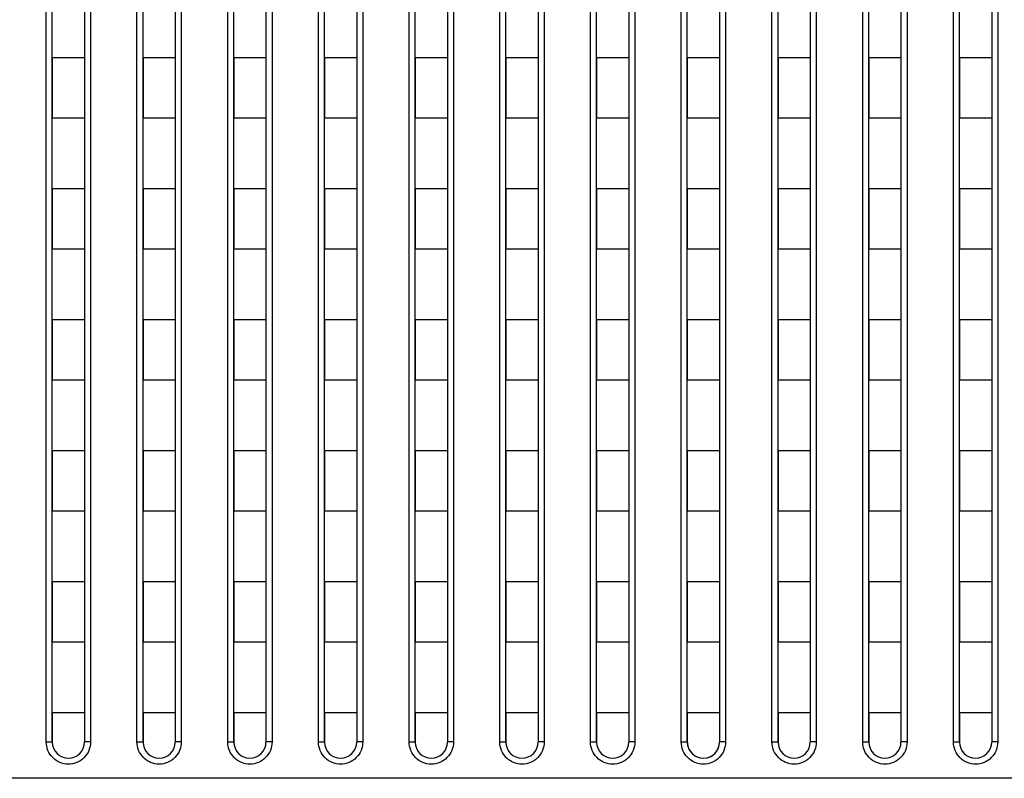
# Model space of a CAD drawing. Header units: millimetres. Extents: x -6054 to 364, y -1866 to 3094.
# Tile 203 of 256: x -3403 to -3354, y 827 to 865. Entities that reach past the tile are written whole.
import ezdxf

# ---------------------------------------------------------------- set-up
doc = ezdxf.new("R2010")
doc.units = ezdxf.units.MM
doc.header["$LTSCALE"] = 65.395
doc.layers.get('0').update_dxf_attribs({"linetype": 'CONTINUOUS'})

msp = doc.modelspace()

# ---------------------------------------------------------------- linework, layer by layer
at = {"linetype": 'Continuous'}
for p, q in [((-3401.523, 828.726), (-3401.523, 900.382)), ((-3401.223, 828.718), (-3401.223, 900.184)), ((-3399.623, 900.184), (-3399.623, 828.718)), ((-3399.323, 900.382), (-3399.323, 828.726)), ((-3397.023, 828.726), (-3397.023, 900.382)), ((-3396.723, 828.718), (-3396.723, 900.184)), ((-3395.123, 900.184), (-3395.123, 828.718)), ((-3394.823, 900.382), (-3394.823, 828.726)), ((-3392.523, 828.726), (-3392.523, 900.382)), ((-3392.223, 828.718), (-3392.223, 900.184)), ((-3390.623, 900.184), (-3390.623, 828.718)), ((-3390.323, 900.382), (-3390.323, 828.726)), ((-3388.023, 828.726), (-3388.023, 900.382)), ((-3387.723, 828.718), (-3387.723, 900.184)), ((-3386.123, 900.184), (-3386.123, 828.718)), ((-3385.823, 900.382), (-3385.823, 828.726)), ((-3383.523, 828.726), (-3383.523, 900.382)), ((-3383.223, 828.718), (-3383.223, 900.184)), ((-3381.623, 900.184), (-3381.623, 828.718)), ((-3381.323, 900.382), (-3381.323, 828.726)), ((-3379.023, 828.726), (-3379.023, 900.382)), ((-3378.723, 828.718), (-3378.723, 900.184)), ((-3377.123, 900.184), (-3377.123, 828.718)), ((-3376.823, 900.382), (-3376.823, 828.726)), ((-3374.523, 828.726), (-3374.523, 900.382)), ((-3374.223, 828.718), (-3374.223, 900.184)), ((-3372.623, 900.184), (-3372.623, 828.718)), ((-3372.323, 900.382), (-3372.323, 828.726)), ((-3370.023, 828.726), (-3370.023, 900.382)), ((-3369.723, 828.718), (-3369.723, 900.184)), ((-3368.123, 900.184), (-3368.123, 828.718)), ((-3367.823, 900.382), (-3367.823, 828.726)), ((-3365.523, 828.726), (-3365.523, 900.382)), ((-3365.223, 828.718), (-3365.223, 900.184)), ((-3363.623, 900.184), (-3363.623, 828.718)), ((-3363.323, 900.382), (-3363.323, 828.726)), ((-3361.023, 828.726), (-3361.023, 900.382)), ((-3360.723, 828.718), (-3360.723, 900.184)), ((-3359.123, 900.184), (-3359.123, 828.718)), ((-3358.823, 900.382), (-3358.823, 828.726)), ((-3356.523, 828.726), (-3356.523, 900.382)), ((-3356.223, 828.718), (-3356.223, 900.184)), ((-3354.623, 900.184), (-3354.623, 828.718)), ((-3354.323, 900.382), (-3354.323, 828.726)), ((-3399.623, 862.668), (-3401.223, 862.668)), ((-3399.623, 862.668), (-3401.223, 862.668)), ((-3401.223, 862.668), (-3401.223, 859.668)), ((-3401.223, 862.668), (-3401.223, 859.668)), ((-3399.623, 862.668), (-3399.623, 859.668)), ((-3399.623, 862.668), (-3399.623, 859.668)), ((-3395.123, 862.668), (-3396.723, 862.668)), ((-3395.123, 862.668), (-3396.723, 862.668)), ((-3396.723, 862.668), (-3396.723, 859.668)), ((-3396.723, 862.668), (-3396.723, 859.668)), ((-3395.123, 862.668), (-3395.123, 859.668)), ((-3395.123, 862.668), (-3395.123, 859.668)), ((-3390.623, 862.668), (-3392.223, 862.668)), ((-3390.623, 862.668), (-3392.223, 862.668)), ((-3392.223, 862.668), (-3392.223, 859.668)), ((-3392.223, 862.668), (-3392.223, 859.668)), ((-3390.623, 862.668), (-3390.623, 859.668)), ((-3390.623, 862.668), (-3390.623, 859.668)), ((-3386.123, 862.668), (-3387.723, 862.668)), ((-3386.123, 862.668), (-3387.723, 862.668)), ((-3387.723, 862.668), (-3387.723, 859.668)), ((-3387.723, 862.668), (-3387.723, 859.668)), ((-3386.123, 862.668), (-3386.123, 859.668)), ((-3386.123, 862.668), (-3386.123, 859.668)), ((-3381.623, 862.668), (-3383.223, 862.668)), ((-3381.623, 862.668), (-3383.223, 862.668)), ((-3383.223, 862.668), (-3383.223, 859.668)), ((-3383.223, 862.668), (-3383.223, 859.668)), ((-3381.623, 862.668), (-3381.623, 859.668)), ((-3381.623, 862.668), (-3381.623, 859.668)), ((-3377.123, 862.668), (-3378.723, 862.668)), ((-3377.123, 862.668), (-3378.723, 862.668)), ((-3378.723, 862.668), (-3378.723, 859.668)), ((-3378.723, 862.668), (-3378.723, 859.668)), ((-3377.123, 862.668), (-3377.123, 859.668)), ((-3377.123, 862.668), (-3377.123, 859.668)), ((-3372.623, 862.668), (-3374.223, 862.668)), ((-3372.623, 862.668), (-3374.223, 862.668)), ((-3374.223, 862.668), (-3374.223, 859.668)), ((-3374.223, 862.668), (-3374.223, 859.668)), ((-3372.623, 862.668), (-3372.623, 859.668)), ((-3372.623, 862.668), (-3372.623, 859.668)), ((-3368.123, 862.668), (-3369.723, 862.668)), ((-3368.123, 862.668), (-3369.723, 862.668)), ((-3369.723, 862.668), (-3369.723, 859.668)), ((-3369.723, 862.668), (-3369.723, 859.668)), ((-3368.123, 862.668), (-3368.123, 859.668)), ((-3368.123, 862.668), (-3368.123, 859.668)), ((-3363.623, 862.668), (-3365.223, 862.668)), ((-3363.623, 862.668), (-3365.223, 862.668)), ((-3365.223, 862.668), (-3365.223, 859.668)), ((-3365.223, 862.668), (-3365.223, 859.668)), ((-3363.623, 862.668), (-3363.623, 859.668)), ((-3363.623, 862.668), (-3363.623, 859.668)), ((-3359.123, 862.668), (-3360.723, 862.668)), ((-3359.123, 862.668), (-3360.723, 862.668)), ((-3360.723, 862.668), (-3360.723, 859.668)), ((-3360.723, 862.668), (-3360.723, 859.668)), ((-3359.123, 862.668), (-3359.123, 859.668)), ((-3359.123, 862.668), (-3359.123, 859.668)), ((-3354.623, 862.668), (-3356.223, 862.668)), ((-3354.623, 862.668), (-3356.223, 862.668)), ((-3356.223, 862.668), (-3356.223, 859.668)), ((-3356.223, 862.668), (-3356.223, 859.668)), ((-3354.623, 862.668), (-3354.623, 859.668)), ((-3354.623, 862.668), (-3354.623, 859.668)), ((-3399.623, 859.668), (-3401.223, 859.668)), ((-3399.623, 859.668), (-3401.223, 859.668)), ((-3395.123, 859.668), (-3396.723, 859.668)), ((-3395.123, 859.668), (-3396.723, 859.668)), ((-3390.623, 859.668), (-3392.223, 859.668)), ((-3390.623, 859.668), (-3392.223, 859.668)), ((-3386.123, 859.668), (-3387.723, 859.668)), ((-3386.123, 859.668), (-3387.723, 859.668)), ((-3381.623, 859.668), (-3383.223, 859.668)), ((-3381.623, 859.668), (-3383.223, 859.668)), ((-3377.123, 859.668), (-3378.723, 859.668)), ((-3377.123, 859.668), (-3378.723, 859.668)), ((-3372.623, 859.668), (-3374.223, 859.668)), ((-3372.623, 859.668), (-3374.223, 859.668)), ((-3368.123, 859.668), (-3369.723, 859.668)), ((-3368.123, 859.668), (-3369.723, 859.668)), ((-3363.623, 859.668), (-3365.223, 859.668)), ((-3363.623, 859.668), (-3365.223, 859.668)), ((-3359.123, 859.668), (-3360.723, 859.668)), ((-3359.123, 859.668), (-3360.723, 859.668)), ((-3354.623, 859.668), (-3356.223, 859.668)), ((-3354.623, 859.668), (-3356.223, 859.668)), ((-3399.623, 856.168), (-3401.223, 856.168)), ((-3399.623, 856.168), (-3401.223, 856.168)), ((-3401.223, 856.168), (-3401.223, 853.168)), ((-3401.223, 856.168), (-3401.223, 853.168)), ((-3399.623, 856.168), (-3399.623, 853.168)), ((-3399.623, 856.168), (-3399.623, 853.168)), ((-3395.123, 856.168), (-3396.723, 856.168)), ((-3395.123, 856.168), (-3396.723, 856.168)), ((-3396.723, 856.168), (-3396.723, 853.168)), ((-3396.723, 856.168), (-3396.723, 853.168)), ((-3395.123, 856.168), (-3395.123, 853.168)), ((-3395.123, 856.168), (-3395.123, 853.168)), ((-3390.623, 856.168), (-3392.223, 856.168)), ((-3390.623, 856.168), (-3392.223, 856.168)), ((-3392.223, 856.168), (-3392.223, 853.168)), ((-3392.223, 856.168), (-3392.223, 853.168)), ((-3390.623, 856.168), (-3390.623, 853.168)), ((-3390.623, 856.168), (-3390.623, 853.168)), ((-3386.123, 856.168), (-3387.723, 856.168)), ((-3386.123, 856.168), (-3387.723, 856.168)), ((-3387.723, 856.168), (-3387.723, 853.168)), ((-3387.723, 856.168), (-3387.723, 853.168)), ((-3386.123, 856.168), (-3386.123, 853.168)), ((-3386.123, 856.168), (-3386.123, 853.168)), ((-3381.623, 856.168), (-3383.223, 856.168)), ((-3381.623, 856.168), (-3383.223, 856.168)), ((-3383.223, 856.168), (-3383.223, 853.168)), ((-3383.223, 856.168), (-3383.223, 853.168)), ((-3381.623, 856.168), (-3381.623, 853.168)), ((-3381.623, 856.168), (-3381.623, 853.168)), ((-3377.123, 856.168), (-3378.723, 856.168)), ((-3377.123, 856.168), (-3378.723, 856.168)), ((-3378.723, 856.168), (-3378.723, 853.168)), ((-3378.723, 856.168), (-3378.723, 853.168)), ((-3377.123, 856.168), (-3377.123, 853.168)), ((-3377.123, 856.168), (-3377.123, 853.168)), ((-3372.623, 856.168), (-3374.223, 856.168)), ((-3372.623, 856.168), (-3374.223, 856.168)), ((-3374.223, 856.168), (-3374.223, 853.168)), ((-3374.223, 856.168), (-3374.223, 853.168)), ((-3372.623, 856.168), (-3372.623, 853.168)), ((-3372.623, 856.168), (-3372.623, 853.168)), ((-3368.123, 856.168), (-3369.723, 856.168)), ((-3368.123, 856.168), (-3369.723, 856.168)), ((-3369.723, 856.168), (-3369.723, 853.168)), ((-3369.723, 856.168), (-3369.723, 853.168)), ((-3368.123, 856.168), (-3368.123, 853.168)), ((-3368.123, 856.168), (-3368.123, 853.168)), ((-3363.623, 856.168), (-3365.223, 856.168)), ((-3363.623, 856.168), (-3365.223, 856.168)), ((-3365.223, 856.168), (-3365.223, 853.168)), ((-3365.223, 856.168), (-3365.223, 853.168)), ((-3363.623, 856.168), (-3363.623, 853.168)), ((-3363.623, 856.168), (-3363.623, 853.168)), ((-3359.123, 856.168), (-3360.723, 856.168)), ((-3359.123, 856.168), (-3360.723, 856.168)), ((-3360.723, 856.168), (-3360.723, 853.168)), ((-3360.723, 856.168), (-3360.723, 853.168)), ((-3359.123, 856.168), (-3359.123, 853.168)), ((-3359.123, 856.168), (-3359.123, 853.168)), ((-3354.623, 856.168), (-3356.223, 856.168)), ((-3354.623, 856.168), (-3356.223, 856.168)), ((-3356.223, 856.168), (-3356.223, 853.168)), ((-3356.223, 856.168), (-3356.223, 853.168)), ((-3354.623, 856.168), (-3354.623, 853.168)), ((-3354.623, 856.168), (-3354.623, 853.168)), ((-3399.623, 853.168), (-3401.223, 853.168)), ((-3399.623, 853.168), (-3401.223, 853.168)), ((-3395.123, 853.168), (-3396.723, 853.168)), ((-3395.123, 853.168), (-3396.723, 853.168)), ((-3390.623, 853.168), (-3392.223, 853.168)), ((-3390.623, 853.168), (-3392.223, 853.168)), ((-3386.123, 853.168), (-3387.723, 853.168)), ((-3386.123, 853.168), (-3387.723, 853.168)), ((-3381.623, 853.168), (-3383.223, 853.168)), ((-3381.623, 853.168), (-3383.223, 853.168)), ((-3377.123, 853.168), (-3378.723, 853.168)), ((-3377.123, 853.168), (-3378.723, 853.168)), ((-3372.623, 853.168), (-3374.223, 853.168)), ((-3372.623, 853.168), (-3374.223, 853.168)), ((-3368.123, 853.168), (-3369.723, 853.168)), ((-3368.123, 853.168), (-3369.723, 853.168)), ((-3363.623, 853.168), (-3365.223, 853.168)), ((-3363.623, 853.168), (-3365.223, 853.168)), ((-3359.123, 853.168), (-3360.723, 853.168)), ((-3359.123, 853.168), (-3360.723, 853.168)), ((-3354.623, 853.168), (-3356.223, 853.168)), ((-3354.623, 853.168), (-3356.223, 853.168)), ((-3399.623, 849.668), (-3401.223, 849.668)), ((-3399.623, 849.668), (-3401.223, 849.668)), ((-3401.223, 849.668), (-3401.223, 846.668)), ((-3401.223, 849.668), (-3401.223, 846.668)), ((-3399.623, 849.668), (-3399.623, 846.668)), ((-3399.623, 849.668), (-3399.623, 846.668)), ((-3395.123, 849.668), (-3396.723, 849.668)), ((-3395.123, 849.668), (-3396.723, 849.668)), ((-3396.723, 849.668), (-3396.723, 846.668)), ((-3396.723, 849.668), (-3396.723, 846.668)), ((-3395.123, 849.668), (-3395.123, 846.668)), ((-3395.123, 849.668), (-3395.123, 846.668)), ((-3390.623, 849.668), (-3392.223, 849.668)), ((-3390.623, 849.668), (-3392.223, 849.668)), ((-3392.223, 849.668), (-3392.223, 846.668)), ((-3392.223, 849.668), (-3392.223, 846.668)), ((-3390.623, 849.668), (-3390.623, 846.668)), ((-3390.623, 849.668), (-3390.623, 846.668)), ((-3386.123, 849.668), (-3387.723, 849.668)), ((-3386.123, 849.668), (-3387.723, 849.668)), ((-3387.723, 849.668), (-3387.723, 846.668)), ((-3387.723, 849.668), (-3387.723, 846.668)), ((-3386.123, 849.668), (-3386.123, 846.668)), ((-3386.123, 849.668), (-3386.123, 846.668)), ((-3381.623, 849.668), (-3383.223, 849.668)), ((-3381.623, 849.668), (-3383.223, 849.668)), ((-3383.223, 849.668), (-3383.223, 846.668)), ((-3383.223, 849.668), (-3383.223, 846.668)), ((-3381.623, 849.668), (-3381.623, 846.668)), ((-3381.623, 849.668), (-3381.623, 846.668)), ((-3377.123, 849.668), (-3378.723, 849.668)), ((-3377.123, 849.668), (-3378.723, 849.668)), ((-3378.723, 849.668), (-3378.723, 846.668)), ((-3378.723, 849.668), (-3378.723, 846.668)), ((-3377.123, 849.668), (-3377.123, 846.668)), ((-3377.123, 849.668), (-3377.123, 846.668)), ((-3372.623, 849.668), (-3374.223, 849.668)), ((-3372.623, 849.668), (-3374.223, 849.668)), ((-3374.223, 849.668), (-3374.223, 846.668)), ((-3374.223, 849.668), (-3374.223, 846.668)), ((-3372.623, 849.668), (-3372.623, 846.668)), ((-3372.623, 849.668), (-3372.623, 846.668)), ((-3368.123, 849.668), (-3369.723, 849.668)), ((-3368.123, 849.668), (-3369.723, 849.668)), ((-3369.723, 849.668), (-3369.723, 846.668)), ((-3369.723, 849.668), (-3369.723, 846.668)), ((-3368.123, 849.668), (-3368.123, 846.668)), ((-3368.123, 849.668), (-3368.123, 846.668)), ((-3363.623, 849.668), (-3365.223, 849.668)), ((-3363.623, 849.668), (-3365.223, 849.668)), ((-3365.223, 849.668), (-3365.223, 846.668)), ((-3365.223, 849.668), (-3365.223, 846.668)), ((-3363.623, 849.668), (-3363.623, 846.668)), ((-3363.623, 849.668), (-3363.623, 846.668)), ((-3359.123, 849.668), (-3360.723, 849.668)), ((-3359.123, 849.668), (-3360.723, 849.668)), ((-3360.723, 849.668), (-3360.723, 846.668)), ((-3360.723, 849.668), (-3360.723, 846.668)), ((-3359.123, 849.668), (-3359.123, 846.668)), ((-3359.123, 849.668), (-3359.123, 846.668)), ((-3354.623, 849.668), (-3356.223, 849.668)), ((-3354.623, 849.668), (-3356.223, 849.668)), ((-3356.223, 849.668), (-3356.223, 846.668)), ((-3356.223, 849.668), (-3356.223, 846.668)), ((-3354.623, 849.668), (-3354.623, 846.668)), ((-3354.623, 849.668), (-3354.623, 846.668)), ((-3399.623, 846.668), (-3401.223, 846.668)), ((-3399.623, 846.668), (-3401.223, 846.668)), ((-3395.123, 846.668), (-3396.723, 846.668)), ((-3395.123, 846.668), (-3396.723, 846.668)), ((-3390.623, 846.668), (-3392.223, 846.668)), ((-3390.623, 846.668), (-3392.223, 846.668)), ((-3386.123, 846.668), (-3387.723, 846.668)), ((-3386.123, 846.668), (-3387.723, 846.668)), ((-3381.623, 846.668), (-3383.223, 846.668)), ((-3381.623, 846.668), (-3383.223, 846.668)), ((-3377.123, 846.668), (-3378.723, 846.668)), ((-3377.123, 846.668), (-3378.723, 846.668)), ((-3372.623, 846.668), (-3374.223, 846.668)), ((-3372.623, 846.668), (-3374.223, 846.668)), ((-3368.123, 846.668), (-3369.723, 846.668)), ((-3368.123, 846.668), (-3369.723, 846.668)), ((-3363.623, 846.668), (-3365.223, 846.668)), ((-3363.623, 846.668), (-3365.223, 846.668)), ((-3359.123, 846.668), (-3360.723, 846.668)), ((-3359.123, 846.668), (-3360.723, 846.668)), ((-3354.623, 846.668), (-3356.223, 846.668)), ((-3354.623, 846.668), (-3356.223, 846.668)), ((-3399.623, 843.168), (-3401.223, 843.168)), ((-3399.623, 843.168), (-3401.223, 843.168)), ((-3401.223, 843.168), (-3401.223, 840.168)), ((-3401.223, 843.168), (-3401.223, 840.168)), ((-3399.623, 843.168), (-3399.623, 840.168)), ((-3399.623, 843.168), (-3399.623, 840.168)), ((-3395.123, 843.168), (-3396.723, 843.168)), ((-3395.123, 843.168), (-3396.723, 843.168)), ((-3396.723, 843.168), (-3396.723, 840.168)), ((-3396.723, 843.168), (-3396.723, 840.168)), ((-3395.123, 843.168), (-3395.123, 840.168)), ((-3395.123, 843.168), (-3395.123, 840.168)), ((-3390.623, 843.168), (-3392.223, 843.168)), ((-3390.623, 843.168), (-3392.223, 843.168)), ((-3392.223, 843.168), (-3392.223, 840.168)), ((-3392.223, 843.168), (-3392.223, 840.168)), ((-3390.623, 843.168), (-3390.623, 840.168)), ((-3390.623, 843.168), (-3390.623, 840.168)), ((-3386.123, 843.168), (-3387.723, 843.168)), ((-3386.123, 843.168), (-3387.723, 843.168)), ((-3387.723, 843.168), (-3387.723, 840.168)), ((-3387.723, 843.168), (-3387.723, 840.168)), ((-3386.123, 843.168), (-3386.123, 840.168)), ((-3386.123, 843.168), (-3386.123, 840.168)), ((-3381.623, 843.168), (-3383.223, 843.168)), ((-3381.623, 843.168), (-3383.223, 843.168)), ((-3383.223, 843.168), (-3383.223, 840.168)), ((-3383.223, 843.168), (-3383.223, 840.168)), ((-3381.623, 843.168), (-3381.623, 840.168)), ((-3381.623, 843.168), (-3381.623, 840.168)), ((-3377.123, 843.168), (-3378.723, 843.168)), ((-3377.123, 843.168), (-3378.723, 843.168)), ((-3378.723, 843.168), (-3378.723, 840.168)), ((-3378.723, 843.168), (-3378.723, 840.168)), ((-3377.123, 843.168), (-3377.123, 840.168)), ((-3377.123, 843.168), (-3377.123, 840.168)), ((-3372.623, 843.168), (-3374.223, 843.168)), ((-3372.623, 843.168), (-3374.223, 843.168)), ((-3374.223, 843.168), (-3374.223, 840.168)), ((-3374.223, 843.168), (-3374.223, 840.168)), ((-3372.623, 843.168), (-3372.623, 840.168)), ((-3372.623, 843.168), (-3372.623, 840.168)), ((-3368.123, 843.168), (-3369.723, 843.168)), ((-3368.123, 843.168), (-3369.723, 843.168)), ((-3369.723, 843.168), (-3369.723, 840.168)), ((-3369.723, 843.168), (-3369.723, 840.168)), ((-3368.123, 843.168), (-3368.123, 840.168)), ((-3368.123, 843.168), (-3368.123, 840.168)), ((-3363.623, 843.168), (-3365.223, 843.168)), ((-3363.623, 843.168), (-3365.223, 843.168)), ((-3365.223, 843.168), (-3365.223, 840.168)), ((-3365.223, 843.168), (-3365.223, 840.168)), ((-3363.623, 843.168), (-3363.623, 840.168)), ((-3363.623, 843.168), (-3363.623, 840.168)), ((-3359.123, 843.168), (-3360.723, 843.168)), ((-3359.123, 843.168), (-3360.723, 843.168)), ((-3360.723, 843.168), (-3360.723, 840.168)), ((-3360.723, 843.168), (-3360.723, 840.168)), ((-3359.123, 843.168), (-3359.123, 840.168)), ((-3359.123, 843.168), (-3359.123, 840.168)), ((-3354.623, 843.168), (-3356.223, 843.168)), ((-3354.623, 843.168), (-3356.223, 843.168)), ((-3356.223, 843.168), (-3356.223, 840.168)), ((-3356.223, 843.168), (-3356.223, 840.168)), ((-3354.623, 843.168), (-3354.623, 840.168)), ((-3354.623, 843.168), (-3354.623, 840.168)), ((-3399.623, 840.168), (-3401.223, 840.168)), ((-3399.623, 840.168), (-3401.223, 840.168)), ((-3395.123, 840.168), (-3396.723, 840.168)), ((-3395.123, 840.168), (-3396.723, 840.168)), ((-3390.623, 840.168), (-3392.223, 840.168)), ((-3390.623, 840.168), (-3392.223, 840.168)), ((-3386.123, 840.168), (-3387.723, 840.168)), ((-3386.123, 840.168), (-3387.723, 840.168)), ((-3381.623, 840.168), (-3383.223, 840.168)), ((-3381.623, 840.168), (-3383.223, 840.168)), ((-3377.123, 840.168), (-3378.723, 840.168)), ((-3377.123, 840.168), (-3378.723, 840.168)), ((-3372.623, 840.168), (-3374.223, 840.168)), ((-3372.623, 840.168), (-3374.223, 840.168)), ((-3368.123, 840.168), (-3369.723, 840.168)), ((-3368.123, 840.168), (-3369.723, 840.168)), ((-3363.623, 840.168), (-3365.223, 840.168)), ((-3363.623, 840.168), (-3365.223, 840.168)), ((-3359.123, 840.168), (-3360.723, 840.168)), ((-3359.123, 840.168), (-3360.723, 840.168)), ((-3354.623, 840.168), (-3356.223, 840.168)), ((-3354.623, 840.168), (-3356.223, 840.168)), ((-3399.623, 836.668), (-3401.223, 836.668)), ((-3399.623, 836.668), (-3401.223, 836.668)), ((-3401.223, 836.668), (-3401.223, 833.668)), ((-3401.223, 836.668), (-3401.223, 833.668)), ((-3399.623, 836.668), (-3399.623, 833.668)), ((-3399.623, 836.668), (-3399.623, 833.668)), ((-3395.123, 836.668), (-3396.723, 836.668)), ((-3395.123, 836.668), (-3396.723, 836.668)), ((-3396.723, 836.668), (-3396.723, 833.668)), ((-3396.723, 836.668), (-3396.723, 833.668)), ((-3395.123, 836.668), (-3395.123, 833.668)), ((-3395.123, 836.668), (-3395.123, 833.668)), ((-3390.623, 836.668), (-3392.223, 836.668)), ((-3390.623, 836.668), (-3392.223, 836.668)), ((-3392.223, 836.668), (-3392.223, 833.668)), ((-3392.223, 836.668), (-3392.223, 833.668)), ((-3390.623, 836.668), (-3390.623, 833.668)), ((-3390.623, 836.668), (-3390.623, 833.668)), ((-3386.123, 836.668), (-3387.723, 836.668)), ((-3386.123, 836.668), (-3387.723, 836.668)), ((-3387.723, 836.668), (-3387.723, 833.668)), ((-3387.723, 836.668), (-3387.723, 833.668)), ((-3386.123, 836.668), (-3386.123, 833.668)), ((-3386.123, 836.668), (-3386.123, 833.668)), ((-3381.623, 836.668), (-3383.223, 836.668)), ((-3381.623, 836.668), (-3383.223, 836.668)), ((-3383.223, 836.668), (-3383.223, 833.668)), ((-3383.223, 836.668), (-3383.223, 833.668)), ((-3381.623, 836.668), (-3381.623, 833.668)), ((-3381.623, 836.668), (-3381.623, 833.668)), ((-3377.123, 836.668), (-3378.723, 836.668)), ((-3377.123, 836.668), (-3378.723, 836.668)), ((-3378.723, 836.668), (-3378.723, 833.668)), ((-3378.723, 836.668), (-3378.723, 833.668)), ((-3377.123, 836.668), (-3377.123, 833.668)), ((-3377.123, 836.668), (-3377.123, 833.668)), ((-3372.623, 836.668), (-3374.223, 836.668)), ((-3372.623, 836.668), (-3374.223, 836.668)), ((-3374.223, 836.668), (-3374.223, 833.668)), ((-3374.223, 836.668), (-3374.223, 833.668)), ((-3372.623, 836.668), (-3372.623, 833.668)), ((-3372.623, 836.668), (-3372.623, 833.668)), ((-3368.123, 836.668), (-3369.723, 836.668)), ((-3368.123, 836.668), (-3369.723, 836.668)), ((-3369.723, 836.668), (-3369.723, 833.668)), ((-3369.723, 836.668), (-3369.723, 833.668)), ((-3368.123, 836.668), (-3368.123, 833.668)), ((-3368.123, 836.668), (-3368.123, 833.668)), ((-3363.623, 836.668), (-3365.223, 836.668)), ((-3363.623, 836.668), (-3365.223, 836.668)), ((-3365.223, 836.668), (-3365.223, 833.668)), ((-3365.223, 836.668), (-3365.223, 833.668)), ((-3363.623, 836.668), (-3363.623, 833.668)), ((-3363.623, 836.668), (-3363.623, 833.668)), ((-3359.123, 836.668), (-3360.723, 836.668)), ((-3359.123, 836.668), (-3360.723, 836.668)), ((-3360.723, 836.668), (-3360.723, 833.668)), ((-3360.723, 836.668), (-3360.723, 833.668)), ((-3359.123, 836.668), (-3359.123, 833.668)), ((-3359.123, 836.668), (-3359.123, 833.668)), ((-3354.623, 836.668), (-3356.223, 836.668)), ((-3354.623, 836.668), (-3356.223, 836.668)), ((-3356.223, 836.668), (-3356.223, 833.668)), ((-3356.223, 836.668), (-3356.223, 833.668)), ((-3354.623, 836.668), (-3354.623, 833.668)), ((-3354.623, 836.668), (-3354.623, 833.668)), ((-3399.623, 833.668), (-3401.223, 833.668)), ((-3399.623, 833.668), (-3401.223, 833.668)), ((-3395.123, 833.668), (-3396.723, 833.668)), ((-3395.123, 833.668), (-3396.723, 833.668)), ((-3390.623, 833.668), (-3392.223, 833.668)), ((-3390.623, 833.668), (-3392.223, 833.668)), ((-3386.123, 833.668), (-3387.723, 833.668)), ((-3386.123, 833.668), (-3387.723, 833.668)), ((-3381.623, 833.668), (-3383.223, 833.668)), ((-3381.623, 833.668), (-3383.223, 833.668)), ((-3377.123, 833.668), (-3378.723, 833.668)), ((-3377.123, 833.668), (-3378.723, 833.668)), ((-3372.623, 833.668), (-3374.223, 833.668)), ((-3372.623, 833.668), (-3374.223, 833.668)), ((-3368.123, 833.668), (-3369.723, 833.668)), ((-3368.123, 833.668), (-3369.723, 833.668)), ((-3363.623, 833.668), (-3365.223, 833.668)), ((-3363.623, 833.668), (-3365.223, 833.668)), ((-3359.123, 833.668), (-3360.723, 833.668)), ((-3359.123, 833.668), (-3360.723, 833.668)), ((-3354.623, 833.668), (-3356.223, 833.668)), ((-3354.623, 833.668), (-3356.223, 833.668)), ((-3399.623, 830.168), (-3401.223, 830.168)), ((-3399.623, 830.168), (-3401.223, 830.168)), ((-3401.223, 830.168), (-3401.223, 828.718)), ((-3401.223, 830.168), (-3401.223, 828.718)), ((-3399.623, 830.168), (-3399.623, 828.718)), ((-3399.623, 830.168), (-3399.623, 828.718)), ((-3395.123, 830.168), (-3396.723, 830.168)), ((-3395.123, 830.168), (-3396.723, 830.168)), ((-3396.723, 830.168), (-3396.723, 828.718)), ((-3396.723, 830.168), (-3396.723, 828.718)), ((-3395.123, 830.168), (-3395.123, 828.718)), ((-3395.123, 830.168), (-3395.123, 828.718)), ((-3390.623, 830.168), (-3392.223, 830.168)), ((-3390.623, 830.168), (-3392.223, 830.168)), ((-3392.223, 830.168), (-3392.223, 828.718)), ((-3392.223, 830.168), (-3392.223, 828.718)), ((-3390.623, 830.168), (-3390.623, 828.718)), ((-3390.623, 830.168), (-3390.623, 828.718)), ((-3386.123, 830.168), (-3387.723, 830.168)), ((-3386.123, 830.168), (-3387.723, 830.168)), ((-3387.723, 830.168), (-3387.723, 828.718)), ((-3387.723, 830.168), (-3387.723, 828.718)), ((-3386.123, 830.168), (-3386.123, 828.718)), ((-3386.123, 830.168), (-3386.123, 828.718)), ((-3381.623, 830.168), (-3383.223, 830.168)), ((-3381.623, 830.168), (-3383.223, 830.168)), ((-3383.223, 830.168), (-3383.223, 828.718)), ((-3383.223, 830.168), (-3383.223, 828.718)), ((-3381.623, 830.168), (-3381.623, 828.718)), ((-3381.623, 830.168), (-3381.623, 828.718)), ((-3377.123, 830.168), (-3378.723, 830.168)), ((-3377.123, 830.168), (-3378.723, 830.168)), ((-3378.723, 830.168), (-3378.723, 828.718)), ((-3378.723, 830.168), (-3378.723, 828.718)), ((-3377.123, 830.168), (-3377.123, 828.718)), ((-3377.123, 830.168), (-3377.123, 828.718)), ((-3372.623, 830.168), (-3374.223, 830.168)), ((-3372.623, 830.168), (-3374.223, 830.168)), ((-3374.223, 830.168), (-3374.223, 828.718)), ((-3374.223, 830.168), (-3374.223, 828.718)), ((-3372.623, 830.168), (-3372.623, 828.718)), ((-3372.623, 830.168), (-3372.623, 828.718)), ((-3368.123, 830.168), (-3369.723, 830.168)), ((-3368.123, 830.168), (-3369.723, 830.168)), ((-3369.723, 830.168), (-3369.723, 828.718)), ((-3369.723, 830.168), (-3369.723, 828.718)), ((-3368.123, 830.168), (-3368.123, 828.718)), ((-3368.123, 830.168), (-3368.123, 828.718)), ((-3363.623, 830.168), (-3365.223, 830.168)), ((-3363.623, 830.168), (-3365.223, 830.168)), ((-3365.223, 830.168), (-3365.223, 828.718)), ((-3365.223, 830.168), (-3365.223, 828.718)), ((-3363.623, 830.168), (-3363.623, 828.718)), ((-3363.623, 830.168), (-3363.623, 828.718)), ((-3359.123, 830.168), (-3360.723, 830.168)), ((-3359.123, 830.168), (-3360.723, 830.168)), ((-3360.723, 830.168), (-3360.723, 828.718)), ((-3360.723, 830.168), (-3360.723, 828.718)), ((-3359.123, 830.168), (-3359.123, 828.718)), ((-3359.123, 830.168), (-3359.123, 828.718)), ((-3354.623, 830.168), (-3356.223, 830.168)), ((-3354.623, 830.168), (-3356.223, 830.168)), ((-3356.223, 830.168), (-3356.223, 828.718)), ((-3356.223, 830.168), (-3356.223, 828.718)), ((-3354.623, 830.168), (-3354.623, 828.718)), ((-3354.623, 830.168), (-3354.623, 828.718)), ((-3352.019, 826.918), (-4434.328, 826.918))]:
    msp.add_line(p, q, dxfattribs=at)
for centre, start, end in [((-3400.423, 828.718), 180, 360), ((-3400.423, 828.718), 180.0012, 359.9988), ((-3400.423, 828.718), 180.0012, 359.9988), ((-3395.923, 828.718), 180, 360), ((-3395.923, 828.718), 180.0012, 359.9988), ((-3395.923, 828.718), 180.0012, 359.9988), ((-3391.423, 828.718), 180, 360), ((-3391.423, 828.718), 180.0012, 359.9988), ((-3391.423, 828.718), 180.0012, 359.9988), ((-3386.923, 828.718), 180, 360), ((-3386.923, 828.718), 180.0012, 359.9988), ((-3386.923, 828.718), 180.0012, 359.9988), ((-3382.423, 828.718), 180, 360), ((-3382.423, 828.718), 180.0012, 359.9988), ((-3382.423, 828.718), 180.0012, 359.9988), ((-3377.923, 828.718), 180, 360), ((-3377.923, 828.718), 180.0012, 359.9988), ((-3377.923, 828.718), 180.0012, 359.9988), ((-3373.423, 828.718), 180, 360), ((-3373.423, 828.718), 180.0012, 359.9988), ((-3373.423, 828.718), 180.0012, 359.9988), ((-3368.923, 828.718), 180, 360), ((-3368.923, 828.718), 180.0012, 183.2532), ((-3368.923, 828.718), 180.0012, 183.2532), ((-3368.923, 828.718), 183.2522, 359.9988), ((-3368.923, 828.718), 183.2522, 359.9988), ((-3364.423, 828.718), 180, 360), ((-3364.423, 828.718), 180.0012, 359.9988), ((-3364.423, 828.718), 180.0012, 359.9988), ((-3359.923, 828.718), 180, 360), ((-3359.923, 828.718), 180.0012, 359.9988), ((-3359.923, 828.718), 180.0012, 359.9988), ((-3355.423, 828.718), 180, 360), ((-3355.423, 828.718), 180.0012, 359.9988), ((-3355.423, 828.718), 180.0012, 359.9988)]:
    msp.add_arc(centre, 0.8, start, end, dxfattribs=at)
for points, knots in [([(-3401.523, 828.726), (-3401.485, 828.726), (-3401.429, 828.726), (-3401.359, 828.725), (-3401.314, 828.724), (-3401.277, 828.722), (-3401.252, 828.721), (-3401.237, 828.72), (-3401.23, 828.72), (-3401.226, 828.719), (-3401.223, 828.718), (-3401.223, 828.718)], [0, 0, 0, 0, 0.382157, 0.554824, 0.706188, 0.830445, 0.922843, 0.955953, 0.979901, 0.994515, 1, 1, 1, 1]), ([(-3399.323, 828.726), (-3399.323, 828.583), (-3399.38, 828.293), (-3399.624, 827.925), (-3399.99, 827.679), (-3400.423, 827.592), (-3400.856, 827.679), (-3401.222, 827.925), (-3401.466, 828.293), (-3401.523, 828.583), (-3401.523, 828.726)], [0, 0, 0, 0, 0.124989, 0.249991, 0.374997, 0.5, 0.625003, 0.750008, 0.875011, 1, 1, 1, 1]), ([(-3399.323, 828.726), (-3399.361, 828.726), (-3399.417, 828.726), (-3399.488, 828.725), (-3399.533, 828.724), (-3399.569, 828.722), (-3399.594, 828.721), (-3399.609, 828.72), (-3399.617, 828.72), (-3399.62, 828.719), (-3399.623, 828.718), (-3399.623, 828.718)], [0, 0, 0, 0, 0.382157, 0.554824, 0.706188, 0.830445, 0.922843, 0.955953, 0.979901, 0.994515, 1, 1, 1, 1]), ([(-3397.023, 828.726), (-3396.985, 828.726), (-3396.929, 828.726), (-3396.859, 828.725), (-3396.814, 828.724), (-3396.777, 828.722), (-3396.752, 828.721), (-3396.737, 828.72), (-3396.73, 828.72), (-3396.726, 828.719), (-3396.723, 828.718), (-3396.723, 828.718)], [0, 0, 0, 0, 0.382157, 0.554824, 0.706188, 0.830445, 0.922843, 0.955953, 0.979901, 0.994515, 1, 1, 1, 1]), ([(-3394.823, 828.726), (-3394.823, 828.583), (-3394.88, 828.293), (-3395.124, 827.925), (-3395.49, 827.679), (-3395.923, 827.592), (-3396.356, 827.679), (-3396.722, 827.925), (-3396.966, 828.293), (-3397.023, 828.583), (-3397.023, 828.726)], [0, 0, 0, 0, 0.124989, 0.249991, 0.374997, 0.5, 0.625003, 0.750008, 0.875011, 1, 1, 1, 1]), ([(-3394.823, 828.726), (-3394.861, 828.726), (-3394.917, 828.726), (-3394.988, 828.725), (-3395.033, 828.724), (-3395.069, 828.722), (-3395.094, 828.721), (-3395.109, 828.72), (-3395.117, 828.72), (-3395.12, 828.719), (-3395.123, 828.718), (-3395.123, 828.718)], [0, 0, 0, 0, 0.382157, 0.554824, 0.706188, 0.830445, 0.922843, 0.955953, 0.979901, 0.994515, 1, 1, 1, 1]), ([(-3392.523, 828.726), (-3392.485, 828.726), (-3392.429, 828.726), (-3392.359, 828.725), (-3392.314, 828.724), (-3392.277, 828.722), (-3392.252, 828.721), (-3392.237, 828.72), (-3392.23, 828.72), (-3392.226, 828.719), (-3392.223, 828.718), (-3392.223, 828.718)], [0, 0, 0, 0, 0.382157, 0.554824, 0.706188, 0.830445, 0.922843, 0.955953, 0.979901, 0.994515, 1, 1, 1, 1]), ([(-3390.323, 828.726), (-3390.323, 828.583), (-3390.38, 828.293), (-3390.624, 827.925), (-3390.99, 827.679), (-3391.423, 827.592), (-3391.856, 827.679), (-3392.222, 827.925), (-3392.466, 828.293), (-3392.523, 828.583), (-3392.523, 828.726)], [0, 0, 0, 0, 0.124989, 0.249991, 0.374997, 0.5, 0.625003, 0.750008, 0.875011, 1, 1, 1, 1]), ([(-3390.323, 828.726), (-3390.361, 828.726), (-3390.417, 828.726), (-3390.488, 828.725), (-3390.533, 828.724), (-3390.569, 828.722), (-3390.594, 828.721), (-3390.609, 828.72), (-3390.617, 828.72), (-3390.62, 828.719), (-3390.623, 828.718), (-3390.623, 828.718)], [0, 0, 0, 0, 0.382157, 0.554824, 0.706188, 0.830445, 0.922843, 0.955953, 0.979901, 0.994515, 1, 1, 1, 1]), ([(-3388.023, 828.726), (-3387.985, 828.726), (-3387.929, 828.726), (-3387.859, 828.725), (-3387.814, 828.724), (-3387.777, 828.722), (-3387.752, 828.721), (-3387.737, 828.72), (-3387.73, 828.72), (-3387.726, 828.719), (-3387.723, 828.718), (-3387.723, 828.718)], [0, 0, 0, 0, 0.382157, 0.554824, 0.706188, 0.830445, 0.922843, 0.955953, 0.979901, 0.994515, 1, 1, 1, 1]), ([(-3385.823, 828.726), (-3385.823, 828.583), (-3385.88, 828.293), (-3386.124, 827.925), (-3386.49, 827.679), (-3386.923, 827.592), (-3387.356, 827.679), (-3387.722, 827.925), (-3387.966, 828.293), (-3388.023, 828.583), (-3388.023, 828.726)], [0, 0, 0, 0, 0.124989, 0.249991, 0.374997, 0.5, 0.625003, 0.750008, 0.875011, 1, 1, 1, 1]), ([(-3385.823, 828.726), (-3385.861, 828.726), (-3385.917, 828.726), (-3385.988, 828.725), (-3386.033, 828.724), (-3386.069, 828.722), (-3386.094, 828.721), (-3386.109, 828.72), (-3386.117, 828.72), (-3386.12, 828.719), (-3386.123, 828.718), (-3386.123, 828.718)], [0, 0, 0, 0, 0.382157, 0.554824, 0.706188, 0.830445, 0.922843, 0.955953, 0.979901, 0.994515, 1, 1, 1, 1]), ([(-3383.523, 828.726), (-3383.485, 828.726), (-3383.429, 828.726), (-3383.359, 828.725), (-3383.314, 828.724), (-3383.277, 828.722), (-3383.252, 828.721), (-3383.237, 828.72), (-3383.23, 828.72), (-3383.226, 828.719), (-3383.223, 828.718), (-3383.223, 828.718)], [0, 0, 0, 0, 0.382157, 0.554824, 0.706188, 0.830445, 0.922843, 0.955953, 0.979901, 0.994515, 1, 1, 1, 1]), ([(-3381.323, 828.726), (-3381.323, 828.583), (-3381.38, 828.293), (-3381.624, 827.925), (-3381.99, 827.679), (-3382.423, 827.592), (-3382.856, 827.679), (-3383.222, 827.925), (-3383.466, 828.293), (-3383.523, 828.583), (-3383.523, 828.726)], [0, 0, 0, 0, 0.124989, 0.249991, 0.374997, 0.5, 0.625003, 0.750008, 0.875011, 1, 1, 1, 1]), ([(-3381.323, 828.726), (-3381.361, 828.726), (-3381.417, 828.726), (-3381.488, 828.725), (-3381.533, 828.724), (-3381.569, 828.722), (-3381.594, 828.721), (-3381.609, 828.72), (-3381.617, 828.72), (-3381.62, 828.719), (-3381.623, 828.718), (-3381.623, 828.718)], [0, 0, 0, 0, 0.382157, 0.554824, 0.706188, 0.830445, 0.922843, 0.955953, 0.979901, 0.994515, 1, 1, 1, 1]), ([(-3379.023, 828.726), (-3378.985, 828.726), (-3378.929, 828.726), (-3378.859, 828.725), (-3378.814, 828.724), (-3378.777, 828.722), (-3378.752, 828.721), (-3378.737, 828.72), (-3378.73, 828.72), (-3378.726, 828.719), (-3378.723, 828.718), (-3378.723, 828.718)], [0, 0, 0, 0, 0.382157, 0.554824, 0.706188, 0.830445, 0.922843, 0.955953, 0.979901, 0.994515, 1, 1, 1, 1]), ([(-3376.823, 828.726), (-3376.823, 828.583), (-3376.88, 828.293), (-3377.124, 827.925), (-3377.49, 827.679), (-3377.923, 827.592), (-3378.356, 827.679), (-3378.722, 827.925), (-3378.966, 828.293), (-3379.023, 828.583), (-3379.023, 828.726)], [0, 0, 0, 0, 0.124989, 0.249991, 0.374997, 0.5, 0.625003, 0.750008, 0.875011, 1, 1, 1, 1]), ([(-3376.823, 828.726), (-3376.861, 828.726), (-3376.917, 828.726), (-3376.988, 828.725), (-3377.033, 828.724), (-3377.069, 828.722), (-3377.094, 828.721), (-3377.109, 828.72), (-3377.117, 828.72), (-3377.12, 828.719), (-3377.123, 828.718), (-3377.123, 828.718)], [0, 0, 0, 0, 0.382157, 0.554824, 0.706188, 0.830445, 0.922843, 0.955953, 0.979901, 0.994515, 1, 1, 1, 1]), ([(-3374.523, 828.726), (-3374.485, 828.726), (-3374.429, 828.726), (-3374.359, 828.725), (-3374.314, 828.724), (-3374.277, 828.722), (-3374.252, 828.721), (-3374.237, 828.72), (-3374.23, 828.72), (-3374.226, 828.719), (-3374.223, 828.718), (-3374.223, 828.718)], [0, 0, 0, 0, 0.382157, 0.554824, 0.706188, 0.830445, 0.922843, 0.955953, 0.979901, 0.994515, 1, 1, 1, 1]), ([(-3372.323, 828.726), (-3372.323, 828.583), (-3372.38, 828.293), (-3372.624, 827.925), (-3372.99, 827.679), (-3373.423, 827.592), (-3373.856, 827.679), (-3374.222, 827.925), (-3374.466, 828.293), (-3374.523, 828.583), (-3374.523, 828.726)], [0, 0, 0, 0, 0.124989, 0.249991, 0.374997, 0.5, 0.625003, 0.750008, 0.875011, 1, 1, 1, 1]), ([(-3372.323, 828.726), (-3372.361, 828.726), (-3372.417, 828.726), (-3372.488, 828.725), (-3372.533, 828.724), (-3372.569, 828.722), (-3372.594, 828.721), (-3372.609, 828.72), (-3372.617, 828.72), (-3372.62, 828.719), (-3372.623, 828.718), (-3372.623, 828.718)], [0, 0, 0, 0, 0.382157, 0.554824, 0.706188, 0.830445, 0.922843, 0.955953, 0.979901, 0.994515, 1, 1, 1, 1]), ([(-3370.023, 828.726), (-3369.985, 828.726), (-3369.929, 828.726), (-3369.859, 828.725), (-3369.814, 828.724), (-3369.777, 828.722), (-3369.752, 828.721), (-3369.737, 828.72), (-3369.73, 828.72), (-3369.726, 828.719), (-3369.723, 828.718), (-3369.723, 828.718)], [0, 0, 0, 0, 0.382157, 0.554824, 0.706188, 0.830445, 0.922843, 0.955953, 0.979901, 0.994515, 1, 1, 1, 1]), ([(-3367.823, 828.726), (-3367.823, 828.583), (-3367.88, 828.293), (-3368.124, 827.925), (-3368.49, 827.679), (-3368.923, 827.592), (-3369.356, 827.679), (-3369.722, 827.925), (-3369.966, 828.293), (-3370.023, 828.583), (-3370.023, 828.726)], [0, 0, 0, 0, 0.124989, 0.249991, 0.374997, 0.5, 0.625003, 0.750008, 0.875011, 1, 1, 1, 1]), ([(-3367.823, 828.726), (-3367.861, 828.726), (-3367.917, 828.726), (-3367.988, 828.725), (-3368.033, 828.724), (-3368.069, 828.722), (-3368.094, 828.721), (-3368.109, 828.72), (-3368.117, 828.72), (-3368.12, 828.719), (-3368.123, 828.718), (-3368.123, 828.718)], [0, 0, 0, 0, 0.382157, 0.554824, 0.706188, 0.830445, 0.922843, 0.955953, 0.979901, 0.994515, 1, 1, 1, 1]), ([(-3365.523, 828.726), (-3365.485, 828.726), (-3365.429, 828.726), (-3365.359, 828.725), (-3365.314, 828.724), (-3365.277, 828.722), (-3365.252, 828.721), (-3365.237, 828.72), (-3365.23, 828.72), (-3365.226, 828.719), (-3365.223, 828.718), (-3365.223, 828.718)], [0, 0, 0, 0, 0.382157, 0.554824, 0.706188, 0.830445, 0.922843, 0.955953, 0.979901, 0.994515, 1, 1, 1, 1]), ([(-3363.323, 828.726), (-3363.323, 828.583), (-3363.38, 828.293), (-3363.624, 827.925), (-3363.99, 827.679), (-3364.423, 827.592), (-3364.856, 827.679), (-3365.222, 827.925), (-3365.466, 828.293), (-3365.523, 828.583), (-3365.523, 828.726)], [0, 0, 0, 0, 0.124989, 0.249991, 0.374997, 0.5, 0.625003, 0.750008, 0.875011, 1, 1, 1, 1]), ([(-3363.323, 828.726), (-3363.361, 828.726), (-3363.417, 828.726), (-3363.488, 828.725), (-3363.533, 828.724), (-3363.569, 828.722), (-3363.594, 828.721), (-3363.609, 828.72), (-3363.617, 828.72), (-3363.62, 828.719), (-3363.623, 828.718), (-3363.623, 828.718)], [0, 0, 0, 0, 0.382157, 0.554824, 0.706188, 0.830445, 0.922843, 0.955953, 0.979901, 0.994515, 1, 1, 1, 1]), ([(-3361.023, 828.726), (-3360.985, 828.726), (-3360.929, 828.726), (-3360.859, 828.725), (-3360.814, 828.724), (-3360.777, 828.722), (-3360.752, 828.721), (-3360.737, 828.72), (-3360.73, 828.72), (-3360.726, 828.719), (-3360.723, 828.718), (-3360.723, 828.718)], [0, 0, 0, 0, 0.382157, 0.554824, 0.706188, 0.830445, 0.922843, 0.955953, 0.979901, 0.994515, 1, 1, 1, 1]), ([(-3358.823, 828.726), (-3358.823, 828.583), (-3358.88, 828.293), (-3359.124, 827.925), (-3359.49, 827.679), (-3359.923, 827.592), (-3360.356, 827.679), (-3360.722, 827.925), (-3360.966, 828.293), (-3361.023, 828.583), (-3361.023, 828.726)], [0, 0, 0, 0, 0.124989, 0.249991, 0.374997, 0.5, 0.625003, 0.750008, 0.875011, 1, 1, 1, 1]), ([(-3358.823, 828.726), (-3358.861, 828.726), (-3358.917, 828.726), (-3358.988, 828.725), (-3359.033, 828.724), (-3359.069, 828.722), (-3359.094, 828.721), (-3359.109, 828.72), (-3359.117, 828.72), (-3359.12, 828.719), (-3359.123, 828.718), (-3359.123, 828.718)], [0, 0, 0, 0, 0.382157, 0.554824, 0.706188, 0.830445, 0.922843, 0.955953, 0.979901, 0.994515, 1, 1, 1, 1]), ([(-3356.523, 828.726), (-3356.485, 828.726), (-3356.429, 828.726), (-3356.359, 828.725), (-3356.314, 828.724), (-3356.277, 828.722), (-3356.252, 828.721), (-3356.237, 828.72), (-3356.23, 828.72), (-3356.226, 828.719), (-3356.223, 828.718), (-3356.223, 828.718)], [0, 0, 0, 0, 0.382157, 0.554824, 0.706188, 0.830445, 0.922843, 0.955953, 0.979901, 0.994515, 1, 1, 1, 1]), ([(-3354.323, 828.726), (-3354.323, 828.583), (-3354.38, 828.293), (-3354.624, 827.925), (-3354.99, 827.679), (-3355.423, 827.592), (-3355.856, 827.679), (-3356.222, 827.925), (-3356.466, 828.293), (-3356.523, 828.583), (-3356.523, 828.726)], [0, 0, 0, 0, 0.124989, 0.249991, 0.374997, 0.5, 0.625003, 0.750008, 0.875011, 1, 1, 1, 1]), ([(-3354.323, 828.726), (-3354.361, 828.726), (-3354.417, 828.726), (-3354.488, 828.725), (-3354.533, 828.724), (-3354.569, 828.722), (-3354.594, 828.721), (-3354.609, 828.72), (-3354.617, 828.72), (-3354.62, 828.719), (-3354.623, 828.718), (-3354.623, 828.718)], [0, 0, 0, 0, 0.382157, 0.554824, 0.706188, 0.830445, 0.922843, 0.955953, 0.979901, 0.994515, 1, 1, 1, 1])]:
    msp.add_open_spline(points, degree=3, knots=knots, dxfattribs=at)

doc.saveas('drawing.dxf')
